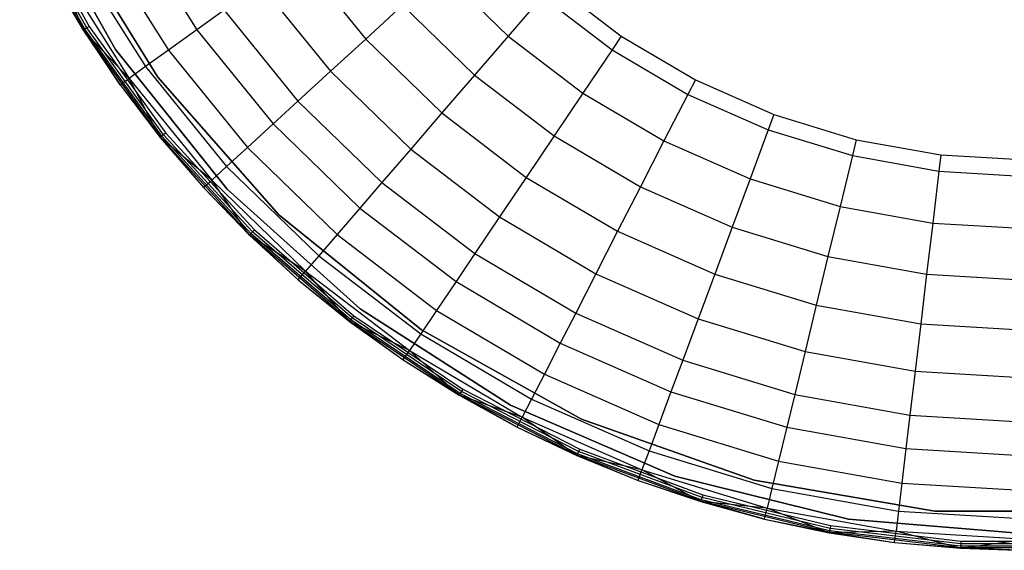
# Model space of a CAD drawing. Extents: x -18.9 to 18.9, y -18.9 to 18.9.
# Tile 1 of 52: x -17.1 to -0.4, y -18.9 to -9.9. Entities that reach past the tile are written whole.
import ezdxf

# ---------------------------------------------------------------- set-up
doc = ezdxf.new("R2010")
doc.units = 0
doc.header["$LTSCALE"] = 2.54
doc.layers.get('0').update_dxf_attribs({"color": 13, "linetype": 'CONTINUOUS'})

# ---------------------------------------------------------------- blocks, each defined once
blk = doc.blocks.new('SATELLITE-S-SENSOR-8011-80')
at = {"color": 0}
for p, q in [((3.74, -10.433, 8.199), (2.253, -7.788, 8.199)), ((2.253, -7.788, 8.079), (3.74, -10.433, 8.079)), ((3.74, -10.433, 8.199), (2.253, -7.788, 8.199)), ((3.2, -10.1, 8.157), (2.117, -8.137, 8.157)), ((3.2, -10.1, 8.157), (2.117, -8.137, 8.157)), ((3.222, -10.086, 8.116), (2.141, -8.126, 8.116)), ((3.222, -10.086, 8.116), (2.141, -8.126, 8.116)), ((3.255, -10.065, 8.089), (2.177, -8.109, 8.089)), ((3.255, -10.065, 8.089), (2.177, -8.109, 8.089)), ((2.22, -8.088, 8.079), (3.296, -10.04, 8.079)), ((2.22, -8.088, 8.079), (3.296, -10.04, 8.079)), ((2.829, -8.254, 8.079), (4.459, -10.901, 8.079)), ((4.459, -10.901, 7.999), (2.829, -8.254, 7.999)), ((2.829, -8.254, 8.079), (4.459, -10.901, 8.079)), ((4.028, -8.364, 17.794), (5.123, -10.1, 17.794)), ((4.028, -8.364, 17.794), (5.123, -10.1, 17.794)), ((3.509, -8.65, 15.838), (4.642, -10.445, 15.838)), ((3.509, -8.65, 15.838), (4.642, -10.445, 15.838)), ((3.091, -8.88, 13.588), (4.254, -10.723, 13.588)), ((3.091, -8.88, 13.588), (4.254, -10.723, 13.588)), ((6.854, -8.858, 21.817), (7.988, -10.256, 21.817)), ((6.854, -8.858, 21.817), (7.988, -10.256, 21.817)), ((2.622, -9.139, 8.205), (3.193, -10.104, 8.205)), ((2.622, -9.139, 8.205), (3.2, -10.1, 8.157)), ((2.622, -9.139, 8.205), (3.193, -10.104, 8.205)), ((2.622, -9.139, 8.205), (3.2, -10.1, 8.157)), ((3.193, -10.104, 8.205), (2.79, -9.046, 11.042)), ((3.193, -10.104, 8.205), (2.79, -9.046, 11.042)), ((2.79, -9.046, 11.042), (3.975, -10.923, 11.042)), ((2.79, -9.046, 11.042), (3.975, -10.923, 11.042)), ((9.259, -9.093, 23.412), (10.404, -10.205, 23.412)), ((9.259, -9.093, 23.412), (10.404, -10.205, 23.412)), ((6.197, -9.329, 20.65), (7.392, -10.801, 20.65)), ((6.197, -9.329, 20.65), (7.392, -10.801, 20.65)), ((11.164, -9.323, 23.979), (12.323, -10.208, 23.979)), ((11.164, -9.323, 23.979), (12.323, -10.208, 23.979)), ((8.614, -9.683, 22.732), (7.988, -10.256, 21.817)), ((8.614, -9.683, 22.732), (7.988, -10.256, 21.817)), ((8.614, -9.683, 22.732), (9.834, -10.867, 22.732)), ((8.614, -9.683, 22.732), (9.834, -10.867, 22.732)), ((10.983, -9.533, 23.876), (10.404, -10.205, 23.412)), ((10.983, -9.533, 23.876), (10.404, -10.205, 23.412)), ((10.983, -9.533, 23.876), (12.168, -10.438, 23.876)), ((10.983, -9.533, 23.876), (12.168, -10.438, 23.876)), ((5.588, -9.766, 19.216), (5.123, -10.1, 17.794)), ((5.588, -9.766, 19.216), (5.123, -10.1, 17.794)), ((5.588, -9.766, 19.216), (6.838, -11.308, 19.216)), ((5.588, -9.766, 19.216), (6.838, -11.308, 19.216)), ((3.193, -10.104, 8.205), (3.2, -10.1, 8.157)), ((3.193, -10.104, 8.205), (3.2, -10.1, 8.157)), ((3.975, -10.923, 11.042), (3.193, -10.104, 8.205)), ((3.193, -10.104, 8.205), (3.82, -11.035, 8.205)), ((3.975, -10.923, 11.042), (3.193, -10.104, 8.205)), ((3.193, -10.104, 8.205), (3.82, -11.035, 8.205)), ((3.222, -10.086, 8.116), (3.2, -10.1, 8.157)), ((3.222, -10.086, 8.116), (3.2, -10.1, 8.157)), ((3.82, -11.035, 8.205), (3.2, -10.1, 8.157)), ((4.506, -11.922, 8.157), (3.2, -10.1, 8.157)), ((3.82, -11.035, 8.205), (3.2, -10.1, 8.157)), ((4.506, -11.922, 8.157), (3.2, -10.1, 8.157)), ((3.255, -10.065, 8.089), (3.222, -10.086, 8.116)), ((3.255, -10.065, 8.089), (3.222, -10.086, 8.116)), ((4.527, -11.905, 8.116), (3.222, -10.086, 8.116)), ((4.527, -11.905, 8.116), (3.222, -10.086, 8.116)), ((3.296, -10.04, 8.079), (3.255, -10.065, 8.089)), ((3.296, -10.04, 8.079), (3.255, -10.065, 8.089)), ((4.558, -11.88, 8.089), (3.255, -10.065, 8.089)), ((4.558, -11.88, 8.089), (3.255, -10.065, 8.089)), ((3.296, -10.04, 8.079), (4.595, -11.85, 8.079)), ((3.296, -10.04, 8.079), (4.595, -11.85, 8.079)), ((5.123, -10.1, 17.794), (4.642, -10.445, 15.838)), ((5.123, -10.1, 17.794), (4.642, -10.445, 15.838)), ((5.123, -10.1, 17.794), (6.417, -11.693, 17.794)), ((5.123, -10.1, 17.794), (6.417, -11.693, 17.794)), ((7.988, -10.256, 21.817), (7.392, -10.801, 20.65)), ((7.988, -10.256, 21.817), (7.392, -10.801, 20.65)), ((7.988, -10.256, 21.817), (9.28, -11.51, 21.817)), ((7.988, -10.256, 21.817), (9.28, -11.51, 21.817)), ((10.404, -10.205, 23.412), (9.834, -10.867, 22.732)), ((10.404, -10.205, 23.412), (9.834, -10.867, 22.732)), ((10.404, -10.205, 23.412), (11.673, -11.174, 23.412)), ((10.404, -10.205, 23.412), (11.673, -11.174, 23.412)), ((12.323, -10.208, 23.979), (12.168, -10.438, 23.876)), ((12.323, -10.208, 23.979), (12.168, -10.438, 23.876)), ((12.323, -10.208, 23.979), (13.579, -10.949, 23.979)), ((12.323, -10.208, 23.979), (13.579, -10.949, 23.979)), ((5.636, -12.801, 8.199), (3.74, -10.433, 8.199)), ((3.74, -10.433, 8.199), (3.74, -10.433, 8.079)), ((3.74, -10.433, 8.079), (5.636, -12.801, 8.079)), ((3.74, -10.433, 8.199), (3.74, -10.433, 8.079)), ((5.636, -12.801, 8.199), (3.74, -10.433, 8.199)), ((4.642, -10.445, 15.838), (4.254, -10.723, 13.588)), ((4.642, -10.445, 15.838), (4.254, -10.723, 13.588)), ((4.642, -10.445, 15.838), (5.98, -12.093, 15.838)), ((4.642, -10.445, 15.838), (5.98, -12.093, 15.838)), ((12.168, -10.438, 23.876), (11.673, -11.174, 23.412)), ((12.168, -10.438, 23.876), (11.673, -11.174, 23.412)), ((12.168, -10.438, 23.876), (13.452, -11.196, 23.876)), ((12.168, -10.438, 23.876), (13.452, -11.196, 23.876)), ((4.254, -10.723, 13.588), (3.975, -10.923, 11.042)), ((4.254, -10.723, 13.588), (3.975, -10.923, 11.042)), ((4.254, -10.723, 13.588), (5.627, -12.415, 13.588)), ((4.254, -10.723, 13.588), (5.627, -12.415, 13.588)), ((7.392, -10.801, 20.65), (6.838, -11.308, 19.216)), ((7.392, -10.801, 20.65), (6.838, -11.308, 19.216)), ((7.392, -10.801, 20.65), (8.752, -12.122, 20.65)), ((7.392, -10.801, 20.65), (8.752, -12.122, 20.65)), ((3.82, -11.035, 8.205), (3.975, -10.923, 11.042)), ((3.82, -11.035, 8.205), (3.975, -10.923, 11.042)), ((3.975, -10.923, 11.042), (5.374, -12.647, 11.042)), ((4.5, -11.927, 8.205), (3.975, -10.923, 11.042)), ((3.975, -10.923, 11.042), (5.374, -12.647, 11.042)), ((4.5, -11.927, 8.205), (3.975, -10.923, 11.042)), ((4.459, -10.901, 8.079), (6.513, -13.236, 8.079)), ((4.459, -10.901, 7.999), (4.459, -10.901, 8.079)), ((6.513, -13.236, 7.999), (4.459, -10.901, 7.999)), ((4.459, -10.901, 7.999), (4.459, -10.901, 8.079)), ((4.459, -10.901, 8.079), (6.513, -13.236, 8.079)), ((9.834, -10.867, 22.732), (9.28, -11.51, 21.817)), ((9.834, -10.867, 22.732), (9.28, -11.51, 21.817)), ((9.834, -10.867, 22.732), (11.185, -11.898, 22.732)), ((9.834, -10.867, 22.732), (11.185, -11.898, 22.732)), ((13.579, -10.949, 23.979), (13.452, -11.196, 23.876)), ((13.579, -10.949, 23.979), (13.452, -11.196, 23.876)), ((13.579, -10.949, 23.979), (14.913, -11.537, 23.979)), ((13.579, -10.949, 23.979), (14.913, -11.537, 23.979)), ((3.82, -11.035, 8.205), (4.5, -11.927, 8.205)), ((3.82, -11.035, 8.205), (4.506, -11.922, 8.157)), ((3.82, -11.035, 8.205), (4.5, -11.927, 8.205)), ((3.82, -11.035, 8.205), (4.506, -11.922, 8.157)), ((11.673, -11.174, 23.412), (11.185, -11.898, 22.732)), ((11.673, -11.174, 23.412), (11.185, -11.898, 22.732)), ((11.673, -11.174, 23.412), (13.047, -11.985, 23.412)), ((11.673, -11.174, 23.412), (13.047, -11.985, 23.412)), ((6.838, -11.308, 19.216), (6.417, -11.693, 17.794)), ((6.838, -11.308, 19.216), (6.417, -11.693, 17.794)), ((6.838, -11.308, 19.216), (8.262, -12.69, 19.216)), ((6.838, -11.308, 19.216), (8.262, -12.69, 19.216)), ((13.452, -11.196, 23.876), (13.047, -11.985, 23.412)), ((13.452, -11.196, 23.876), (13.047, -11.985, 23.412)), ((13.452, -11.196, 23.876), (14.817, -11.797, 23.876)), ((13.452, -11.196, 23.876), (14.817, -11.797, 23.876)), ((9.28, -11.51, 21.817), (8.752, -12.122, 20.65)), ((9.28, -11.51, 21.817), (8.752, -12.122, 20.65)), ((9.28, -11.51, 21.817), (10.711, -12.602, 21.817)), ((9.28, -11.51, 21.817), (10.711, -12.602, 21.817)), ((14.913, -11.537, 23.979), (14.817, -11.797, 23.876)), ((14.913, -11.537, 23.979), (14.817, -11.797, 23.876)), ((14.913, -11.537, 23.979), (16.308, -11.963, 23.979)), ((14.913, -11.537, 23.979), (16.308, -11.963, 23.979)), ((4.595, -11.85, 8.079), (4.558, -11.88, 8.089)), ((4.595, -11.85, 8.079), (4.558, -11.88, 8.089)), ((4.595, -11.85, 8.079), (6.099, -13.494, 8.079)), ((4.595, -11.85, 8.079), (6.099, -13.494, 8.079)), ((6.417, -11.693, 17.794), (5.98, -12.093, 15.838)), ((6.417, -11.693, 17.794), (5.98, -12.093, 15.838)), ((6.417, -11.693, 17.794), (7.889, -13.123, 17.794)), ((6.417, -11.693, 17.794), (7.889, -13.123, 17.794)), ((14.817, -11.797, 23.876), (14.508, -12.629, 23.412)), ((14.817, -11.797, 23.876), (14.508, -12.629, 23.412)), ((14.817, -11.797, 23.876), (16.243, -12.233, 23.876)), ((14.817, -11.797, 23.876), (16.243, -12.233, 23.876)), ((4.5, -11.927, 8.205), (4.506, -11.922, 8.157)), ((4.5, -11.927, 8.205), (4.506, -11.922, 8.157)), ((4.5, -11.927, 8.205), (5.233, -12.776, 8.205)), ((5.374, -12.647, 11.042), (4.5, -11.927, 8.205)), ((5.374, -12.647, 11.042), (4.5, -11.927, 8.205)), ((4.5, -11.927, 8.205), (5.233, -12.776, 8.205)), ((4.527, -11.905, 8.116), (4.506, -11.922, 8.157)), ((4.527, -11.905, 8.116), (4.506, -11.922, 8.157)), ((4.506, -11.922, 8.157), (5.233, -12.776, 8.205)), ((6.02, -13.576, 8.157), (4.506, -11.922, 8.157)), ((4.506, -11.922, 8.157), (5.233, -12.776, 8.205)), ((6.02, -13.576, 8.157), (4.506, -11.922, 8.157)), ((4.558, -11.88, 8.089), (4.527, -11.905, 8.116)), ((4.558, -11.88, 8.089), (4.527, -11.905, 8.116)), ((6.038, -13.557, 8.116), (4.527, -11.905, 8.116)), ((6.038, -13.557, 8.116), (4.527, -11.905, 8.116)), ((6.066, -13.528, 8.089), (4.558, -11.88, 8.089)), ((6.066, -13.528, 8.089), (4.558, -11.88, 8.089)), ((11.185, -11.898, 22.732), (10.711, -12.602, 21.817)), ((11.185, -11.898, 22.732), (10.711, -12.602, 21.817)), ((11.185, -11.898, 22.732), (12.648, -12.762, 22.732)), ((11.185, -11.898, 22.732), (12.648, -12.762, 22.732)), ((13.047, -11.985, 23.412), (12.648, -12.762, 22.732)), ((13.047, -11.985, 23.412), (12.648, -12.762, 22.732)), ((13.047, -11.985, 23.412), (14.508, -12.629, 23.412)), ((13.047, -11.985, 23.412), (14.508, -12.629, 23.412)), ((16.308, -11.963, 23.979), (16.243, -12.233, 23.876)), ((16.308, -11.963, 23.979), (16.243, -12.233, 23.876)), ((16.308, -11.963, 23.979), (17.743, -12.221, 23.979)), ((16.308, -11.963, 23.979), (17.743, -12.221, 23.979)), ((5.98, -12.093, 15.838), (5.627, -12.415, 13.588)), ((5.98, -12.093, 15.838), (5.627, -12.415, 13.588)), ((5.98, -12.093, 15.838), (7.503, -13.572, 15.838)), ((5.98, -12.093, 15.838), (7.503, -13.572, 15.838)), ((8.752, -12.122, 20.65), (8.262, -12.69, 19.216)), ((8.752, -12.122, 20.65), (8.262, -12.69, 19.216)), ((8.752, -12.122, 20.65), (10.259, -13.273, 20.65)), ((8.752, -12.122, 20.65), (10.259, -13.273, 20.65)), ((16.243, -12.233, 23.876), (16.034, -13.095, 23.412)), ((16.243, -12.233, 23.876), (16.034, -13.095, 23.412)), ((16.243, -12.233, 23.876), (17.71, -12.497, 23.876)), ((16.243, -12.233, 23.876), (17.71, -12.497, 23.876)), ((17.743, -12.221, 23.979), (17.71, -12.497, 23.876)), ((17.743, -12.221, 23.979), (17.71, -12.497, 23.876)), ((17.743, -12.221, 23.979), (19.199, -12.307, 23.979)), ((17.743, -12.221, 23.979), (19.199, -12.307, 23.979)), ((5.627, -12.415, 13.588), (5.374, -12.647, 11.042)), ((5.627, -12.415, 13.588), (5.374, -12.647, 11.042)), ((5.627, -12.415, 13.588), (7.191, -13.933, 13.588)), ((5.627, -12.415, 13.588), (7.191, -13.933, 13.588)), ((17.71, -12.497, 23.876), (17.605, -13.377, 23.412)), ((17.71, -12.497, 23.876), (17.605, -13.377, 23.412)), ((17.71, -12.497, 23.876), (19.199, -12.585, 23.876)), ((17.71, -12.497, 23.876), (19.199, -12.585, 23.876)), ((5.233, -12.776, 8.205), (5.374, -12.647, 11.042)), ((5.233, -12.776, 8.205), (5.374, -12.647, 11.042)), ((6.014, -13.581, 8.205), (5.374, -12.647, 11.042)), ((6.014, -13.581, 8.205), (5.374, -12.647, 11.042)), ((5.374, -12.647, 11.042), (6.967, -14.194, 11.042)), ((5.374, -12.647, 11.042), (6.967, -14.194, 11.042)), ((8.262, -12.69, 19.216), (7.889, -13.123, 17.794)), ((8.262, -12.69, 19.216), (7.889, -13.123, 17.794)), ((8.262, -12.69, 19.216), (9.84, -13.895, 19.216)), ((8.262, -12.69, 19.216), (9.84, -13.895, 19.216)), ((10.711, -12.602, 21.817), (10.259, -13.273, 20.65)), ((10.711, -12.602, 21.817), (10.259, -13.273, 20.65)), ((10.711, -12.602, 21.817), (12.261, -13.517, 21.817)), ((10.711, -12.602, 21.817), (12.261, -13.517, 21.817)), ((14.508, -12.629, 23.412), (14.204, -13.447, 22.732)), ((14.508, -12.629, 23.412), (14.204, -13.447, 22.732)), ((14.508, -12.629, 23.412), (16.034, -13.095, 23.412)), ((14.508, -12.629, 23.412), (16.034, -13.095, 23.412)), ((5.233, -12.776, 8.205), (6.014, -13.581, 8.205)), ((5.233, -12.776, 8.205), (6.014, -13.581, 8.205)), ((5.233, -12.776, 8.205), (6.02, -13.576, 8.157)), ((5.233, -12.776, 8.205), (6.02, -13.576, 8.157)), ((7.891, -14.831, 8.199), (5.636, -12.801, 8.199)), ((5.636, -12.801, 8.199), (5.636, -12.801, 8.079)), ((5.636, -12.801, 8.079), (7.891, -14.831, 8.079)), ((5.636, -12.801, 8.199), (5.636, -12.801, 8.079)), ((7.891, -14.831, 8.199), (5.636, -12.801, 8.199)), ((12.648, -12.762, 22.732), (12.261, -13.517, 21.817)), ((12.648, -12.762, 22.732), (12.261, -13.517, 21.817)), ((12.648, -12.762, 22.732), (14.204, -13.447, 22.732)), ((12.648, -12.762, 22.732), (14.204, -13.447, 22.732)), ((7.889, -13.123, 17.794), (7.503, -13.572, 15.838)), ((7.889, -13.123, 17.794), (7.503, -13.572, 15.838)), ((7.889, -13.123, 17.794), (9.521, -14.369, 17.794)), ((7.889, -13.123, 17.794), (9.521, -14.369, 17.794)), ((16.034, -13.095, 23.412), (15.829, -13.944, 22.732)), ((16.034, -13.095, 23.412), (15.829, -13.944, 22.732)), ((16.034, -13.095, 23.412), (17.605, -13.377, 23.412)), ((16.034, -13.095, 23.412), (17.605, -13.377, 23.412)), ((6.513, -13.236, 8.079), (8.933, -15.189, 8.079)), ((8.933, -15.189, 7.999), (6.513, -13.236, 7.999)), ((6.513, -13.236, 7.999), (6.513, -13.236, 8.079)), ((6.513, -13.236, 8.079), (8.933, -15.189, 8.079)), ((6.513, -13.236, 7.999), (6.513, -13.236, 8.079)), ((10.259, -13.273, 20.65), (9.84, -13.895, 19.216)), ((10.259, -13.273, 20.65), (9.84, -13.895, 19.216)), ((10.259, -13.273, 20.65), (11.892, -14.237, 20.65)), ((10.259, -13.273, 20.65), (11.892, -14.237, 20.65)), ((6.066, -13.528, 8.089), (6.038, -13.557, 8.116)), ((6.066, -13.528, 8.089), (6.038, -13.557, 8.116)), ((6.099, -13.494, 8.079), (6.066, -13.528, 8.089)), ((6.099, -13.494, 8.079), (6.066, -13.528, 8.089)), ((7.758, -14.987, 8.089), (6.066, -13.528, 8.089)), ((7.758, -14.987, 8.089), (6.066, -13.528, 8.089)), ((6.099, -13.494, 8.079), (7.787, -14.949, 8.079)), ((6.099, -13.494, 8.079), (7.787, -14.949, 8.079)), ((12.261, -13.517, 21.817), (11.892, -14.237, 20.65)), ((12.261, -13.517, 21.817), (11.892, -14.237, 20.65)), ((12.261, -13.517, 21.817), (13.908, -14.243, 21.817)), ((12.261, -13.517, 21.817), (13.908, -14.243, 21.817)), ((14.204, -13.447, 22.732), (13.908, -14.243, 21.817)), ((14.204, -13.447, 22.732), (13.908, -14.243, 21.817)), ((14.204, -13.447, 22.732), (15.829, -13.944, 22.732)), ((14.204, -13.447, 22.732), (15.829, -13.944, 22.732)), ((17.605, -13.377, 23.412), (17.502, -14.244, 22.732)), ((17.605, -13.377, 23.412), (17.502, -14.244, 22.732)), ((17.605, -13.377, 23.412), (19.199, -13.472, 23.412)), ((17.605, -13.377, 23.412), (19.199, -13.472, 23.412)), ((6.014, -13.581, 8.205), (6.02, -13.576, 8.157)), ((6.014, -13.581, 8.205), (6.02, -13.576, 8.157)), ((6.014, -13.581, 8.205), (6.842, -14.339, 8.205)), ((6.967, -14.194, 11.042), (6.014, -13.581, 8.205)), ((6.967, -14.194, 11.042), (6.014, -13.581, 8.205)), ((6.014, -13.581, 8.205), (6.842, -14.339, 8.205)), ((6.038, -13.557, 8.116), (6.02, -13.576, 8.157)), ((6.038, -13.557, 8.116), (6.02, -13.576, 8.157)), ((6.842, -14.339, 8.205), (6.02, -13.576, 8.157)), ((6.842, -14.339, 8.205), (6.02, -13.576, 8.157)), ((7.718, -15.039, 8.157), (6.02, -13.576, 8.157)), ((7.718, -15.039, 8.157), (6.02, -13.576, 8.157)), ((7.733, -15.018, 8.116), (6.038, -13.557, 8.116)), ((7.733, -15.018, 8.116), (6.038, -13.557, 8.116)), ((7.503, -13.572, 15.838), (7.191, -13.933, 13.588)), ((7.503, -13.572, 15.838), (7.191, -13.933, 13.588)), ((7.503, -13.572, 15.838), (9.19, -14.86, 15.838)), ((7.503, -13.572, 15.838), (9.19, -14.86, 15.838)), ((7.191, -13.933, 13.588), (6.967, -14.194, 11.042)), ((7.191, -13.933, 13.588), (6.967, -14.194, 11.042)), ((7.191, -13.933, 13.588), (8.923, -15.256, 13.588)), ((7.191, -13.933, 13.588), (8.923, -15.256, 13.588)), ((9.84, -13.895, 19.216), (9.521, -14.369, 17.794)), ((9.84, -13.895, 19.216), (9.521, -14.369, 17.794)), ((9.84, -13.895, 19.216), (11.549, -14.904, 19.216)), ((9.84, -13.895, 19.216), (11.549, -14.904, 19.216)), ((15.829, -13.944, 22.732), (15.63, -14.769, 21.817)), ((15.829, -13.944, 22.732), (15.63, -14.769, 21.817)), ((15.829, -13.944, 22.732), (17.502, -14.244, 22.732)), ((15.829, -13.944, 22.732), (17.502, -14.244, 22.732)), ((6.842, -14.339, 8.205), (6.967, -14.194, 11.042)), ((6.842, -14.339, 8.205), (6.967, -14.194, 11.042)), ((7.713, -15.045, 8.205), (6.967, -14.194, 11.042)), ((6.967, -14.194, 11.042), (8.731, -15.541, 11.042)), ((7.713, -15.045, 8.205), (6.967, -14.194, 11.042)), ((6.967, -14.194, 11.042), (8.731, -15.541, 11.042)), ((6.842, -14.339, 8.205), (7.713, -15.045, 8.205)), ((6.842, -14.339, 8.205), (7.718, -15.039, 8.157)), ((6.842, -14.339, 8.205), (7.713, -15.045, 8.205)), ((6.842, -14.339, 8.205), (7.718, -15.039, 8.157)), ((11.892, -14.237, 20.65), (11.549, -14.904, 19.216)), ((11.892, -14.237, 20.65), (11.549, -14.904, 19.216)), ((11.892, -14.237, 20.65), (13.627, -15.001, 20.65)), ((11.892, -14.237, 20.65), (13.627, -15.001, 20.65)), ((13.908, -14.243, 21.817), (13.627, -15.001, 20.65)), ((13.908, -14.243, 21.817), (13.627, -15.001, 20.65)), ((13.908, -14.243, 21.817), (15.63, -14.769, 21.817)), ((13.908, -14.243, 21.817), (15.63, -14.769, 21.817)), ((17.502, -14.244, 22.732), (17.402, -15.087, 21.817)), ((17.502, -14.244, 22.732), (17.402, -15.087, 21.817)), ((17.502, -14.244, 22.732), (19.199, -14.345, 22.732)), ((17.502, -14.244, 22.732), (19.199, -14.345, 22.732)), ((9.521, -14.369, 17.794), (9.19, -14.86, 15.838)), ((9.521, -14.369, 17.794), (9.19, -14.86, 15.838)), ((9.521, -14.369, 17.794), (11.288, -15.412, 17.794)), ((9.521, -14.369, 17.794), (11.288, -15.412, 17.794)), ((10.445, -16.468, 8.199), (7.891, -14.831, 8.199)), ((7.891, -14.831, 8.199), (7.891, -14.831, 8.079)), ((7.891, -14.831, 8.079), (10.445, -16.468, 8.079)), ((7.891, -14.831, 8.199), (7.891, -14.831, 8.079)), ((10.445, -16.468, 8.199), (7.891, -14.831, 8.199)), ((9.19, -14.86, 15.838), (8.923, -15.256, 13.588)), ((9.19, -14.86, 15.838), (8.923, -15.256, 13.588)), ((9.19, -14.86, 15.838), (11.018, -15.939, 15.838)), ((9.19, -14.86, 15.838), (11.018, -15.939, 15.838)), ((15.63, -14.769, 21.817), (15.44, -15.555, 20.65)), ((15.63, -14.769, 21.817), (15.44, -15.555, 20.65)), ((15.63, -14.769, 21.817), (17.402, -15.087, 21.817)), ((15.63, -14.769, 21.817), (17.402, -15.087, 21.817)), ((7.733, -15.018, 8.116), (7.718, -15.039, 8.157)), ((7.733, -15.018, 8.116), (7.718, -15.039, 8.157)), ((7.758, -14.987, 8.089), (7.733, -15.018, 8.116)), ((7.758, -14.987, 8.089), (7.733, -15.018, 8.116)), ((9.59, -16.269, 8.116), (7.733, -15.018, 8.116)), ((9.59, -16.269, 8.116), (7.733, -15.018, 8.116)), ((7.787, -14.949, 8.079), (7.758, -14.987, 8.089)), ((7.787, -14.949, 8.079), (7.758, -14.987, 8.089)), ((9.611, -16.235, 8.089), (7.758, -14.987, 8.089)), ((9.611, -16.235, 8.089), (7.758, -14.987, 8.089)), ((7.787, -14.949, 8.079), (9.635, -16.194, 8.079)), ((7.787, -14.949, 8.079), (9.635, -16.194, 8.079)), ((11.549, -14.904, 19.216), (11.288, -15.412, 17.794)), ((11.549, -14.904, 19.216), (11.288, -15.412, 17.794)), ((11.549, -14.904, 19.216), (13.365, -15.704, 19.216)), ((11.549, -14.904, 19.216), (13.365, -15.704, 19.216)), ((13.627, -15.001, 20.65), (13.365, -15.704, 19.216)), ((13.627, -15.001, 20.65), (13.365, -15.704, 19.216)), ((13.627, -15.001, 20.65), (15.44, -15.555, 20.65)), ((13.627, -15.001, 20.65), (15.44, -15.555, 20.65)), ((7.713, -15.045, 8.205), (7.718, -15.039, 8.157)), ((7.713, -15.045, 8.205), (7.718, -15.039, 8.157)), ((8.731, -15.541, 11.042), (7.713, -15.045, 8.205)), ((7.713, -15.045, 8.205), (8.624, -15.699, 8.205)), ((8.731, -15.541, 11.042), (7.713, -15.045, 8.205)), ((7.713, -15.045, 8.205), (8.624, -15.699, 8.205)), ((9.577, -16.291, 8.157), (7.718, -15.039, 8.157)), ((7.718, -15.039, 8.157), (8.624, -15.699, 8.205)), ((9.577, -16.291, 8.157), (7.718, -15.039, 8.157)), ((7.718, -15.039, 8.157), (8.624, -15.699, 8.205)), ((8.933, -15.189, 8.079), (11.647, -16.706, 8.079)), ((11.647, -16.706, 7.999), (8.933, -15.189, 7.999)), ((8.933, -15.189, 7.999), (8.933, -15.189, 8.079)), ((8.933, -15.189, 8.079), (11.647, -16.706, 8.079)), ((8.933, -15.189, 7.999), (8.933, -15.189, 8.079)), ((17.402, -15.087, 21.817), (17.306, -15.89, 20.65)), ((17.402, -15.087, 21.817), (17.306, -15.89, 20.65)), ((17.402, -15.087, 21.817), (19.199, -15.194, 21.817)), ((17.402, -15.087, 21.817), (19.199, -15.194, 21.817)), ((8.923, -15.256, 13.588), (8.731, -15.541, 11.042)), ((8.923, -15.256, 13.588), (8.731, -15.541, 11.042)), ((8.923, -15.256, 13.588), (10.8, -16.364, 13.588)), ((8.923, -15.256, 13.588), (10.8, -16.364, 13.588)), ((11.288, -15.412, 17.794), (11.018, -15.939, 15.838)), ((11.288, -15.412, 17.794), (11.018, -15.939, 15.838)), ((11.288, -15.412, 17.794), (13.166, -16.24, 17.794)), ((11.288, -15.412, 17.794), (13.166, -16.24, 17.794)), ((8.624, -15.699, 8.205), (8.731, -15.541, 11.042)), ((8.624, -15.699, 8.205), (8.731, -15.541, 11.042)), ((8.624, -15.699, 8.205), (9.573, -16.298, 8.205)), ((8.624, -15.699, 8.205), (9.577, -16.291, 8.157)), ((8.624, -15.699, 8.205), (9.573, -16.298, 8.205)), ((8.624, -15.699, 8.205), (9.577, -16.291, 8.157)), ((9.573, -16.298, 8.205), (8.731, -15.541, 11.042)), ((8.731, -15.541, 11.042), (10.643, -16.67, 11.042)), ((9.573, -16.298, 8.205), (8.731, -15.541, 11.042)), ((8.731, -15.541, 11.042), (10.643, -16.67, 11.042)), ((15.44, -15.555, 20.65), (15.264, -16.284, 19.216)), ((15.44, -15.555, 20.65), (15.264, -16.284, 19.216)), ((15.44, -15.555, 20.65), (17.306, -15.89, 20.65)), ((15.44, -15.555, 20.65), (17.306, -15.89, 20.65)), ((13.365, -15.704, 19.216), (13.166, -16.24, 17.794)), ((13.365, -15.704, 19.216), (13.166, -16.24, 17.794)), ((13.365, -15.704, 19.216), (15.264, -16.284, 19.216)), ((13.365, -15.704, 19.216), (15.264, -16.284, 19.216)), ((11.018, -15.939, 15.838), (10.8, -16.364, 13.588)), ((11.018, -15.939, 15.838), (10.8, -16.364, 13.588)), ((11.018, -15.939, 15.838), (12.96, -16.795, 15.838)), ((11.018, -15.939, 15.838), (12.96, -16.795, 15.838)), ((17.306, -15.89, 20.65), (17.217, -16.635, 19.216)), ((17.306, -15.89, 20.65), (17.217, -16.635, 19.216)), ((17.306, -15.89, 20.65), (19.199, -16.002, 20.65)), ((17.306, -15.89, 20.65), (19.199, -16.002, 20.65)), ((9.635, -16.194, 8.079), (9.611, -16.235, 8.089)), ((9.635, -16.194, 8.079), (9.611, -16.235, 8.089)), ((9.635, -16.194, 8.079), (11.617, -17.211, 8.079)), ((9.635, -16.194, 8.079), (11.617, -17.211, 8.079)), ((9.573, -16.298, 8.205), (9.577, -16.291, 8.157)), ((9.573, -16.298, 8.205), (9.577, -16.291, 8.157)), ((10.643, -16.67, 11.042), (9.573, -16.298, 8.205)), ((9.573, -16.298, 8.205), (10.555, -16.84, 8.205)), ((10.643, -16.67, 11.042), (9.573, -16.298, 8.205)), ((9.573, -16.298, 8.205), (10.555, -16.84, 8.205)), ((9.59, -16.269, 8.116), (9.577, -16.291, 8.157)), ((9.59, -16.269, 8.116), (9.577, -16.291, 8.157)), ((10.555, -16.84, 8.205), (9.577, -16.291, 8.157)), ((10.555, -16.84, 8.205), (9.577, -16.291, 8.157)), ((11.571, -17.315, 8.157), (9.577, -16.291, 8.157)), ((11.571, -17.315, 8.157), (9.577, -16.291, 8.157)), ((9.611, -16.235, 8.089), (9.59, -16.269, 8.116)), ((9.611, -16.235, 8.089), (9.59, -16.269, 8.116)), ((11.582, -17.291, 8.116), (9.59, -16.269, 8.116)), ((11.582, -17.291, 8.116), (9.59, -16.269, 8.116)), ((11.598, -17.255, 8.089), (9.611, -16.235, 8.089)), ((11.598, -17.255, 8.089), (9.611, -16.235, 8.089)), ((10.8, -16.364, 13.588), (10.643, -16.67, 11.042)), ((10.8, -16.364, 13.588), (10.643, -16.67, 11.042)), ((10.8, -16.364, 13.588), (12.794, -17.242, 13.588)), ((10.8, -16.364, 13.588), (12.794, -17.242, 13.588)), ((13.166, -16.24, 17.794), (12.96, -16.795, 15.838)), ((13.166, -16.24, 17.794), (12.96, -16.795, 15.838)), ((13.166, -16.24, 17.794), (15.13, -16.839, 17.794)), ((13.166, -16.24, 17.794), (15.13, -16.839, 17.794)), ((15.264, -16.284, 19.216), (15.13, -16.839, 17.794)), ((15.264, -16.284, 19.216), (15.13, -16.839, 17.794)), ((15.264, -16.284, 19.216), (17.217, -16.635, 19.216)), ((15.264, -16.284, 19.216), (17.217, -16.635, 19.216)), ((10.445, -16.468, 8.199), (10.445, -16.468, 8.079)), ((13.231, -17.669, 8.199), (10.445, -16.468, 8.199)), ((10.445, -16.468, 8.199), (10.445, -16.468, 8.079)), ((10.445, -16.468, 8.079), (13.231, -17.669, 8.079)), ((13.231, -17.669, 8.199), (10.445, -16.468, 8.199)), ((10.555, -16.84, 8.205), (10.643, -16.67, 11.042)), ((10.555, -16.84, 8.205), (10.643, -16.67, 11.042)), ((10.643, -16.67, 11.042), (12.674, -17.565, 11.042)), ((11.568, -17.322, 8.205), (10.643, -16.67, 11.042)), ((10.643, -16.67, 11.042), (12.674, -17.565, 11.042)), ((11.568, -17.322, 8.205), (10.643, -16.67, 11.042)), ((17.217, -16.635, 19.216), (17.15, -17.202, 17.794)), ((17.217, -16.635, 19.216), (17.15, -17.202, 17.794)), ((17.217, -16.635, 19.216), (19.199, -16.752, 19.216)), ((17.217, -16.635, 19.216), (19.199, -16.752, 19.216)), ((10.555, -16.84, 8.205), (11.568, -17.322, 8.205)), ((10.555, -16.84, 8.205), (11.571, -17.315, 8.157)), ((10.555, -16.84, 8.205), (11.571, -17.315, 8.157)), ((10.555, -16.84, 8.205), (11.568, -17.322, 8.205)), ((11.647, -16.706, 8.079), (14.579, -17.741, 8.079)), ((14.579, -17.741, 7.999), (11.647, -16.706, 7.999)), ((11.647, -16.706, 7.999), (11.647, -16.706, 8.079)), ((11.647, -16.706, 8.079), (14.579, -17.741, 8.079)), ((11.647, -16.706, 7.999), (11.647, -16.706, 8.079)), ((12.96, -16.795, 15.838), (12.794, -17.242, 13.588)), ((12.96, -16.795, 15.838), (12.794, -17.242, 13.588)), ((12.96, -16.795, 15.838), (14.99, -17.415, 15.838)), ((12.96, -16.795, 15.838), (14.99, -17.415, 15.838)), ((15.13, -16.839, 17.794), (14.99, -17.415, 15.838)), ((15.13, -16.839, 17.794), (14.99, -17.415, 15.838)), ((15.13, -16.839, 17.794), (17.15, -17.202, 17.794)), ((15.13, -16.839, 17.794), (17.15, -17.202, 17.794)), ((17.15, -17.202, 17.794), (17.08, -17.79, 15.838)), ((17.15, -17.202, 17.794), (17.08, -17.79, 15.838)), ((17.15, -17.202, 17.794), (19.199, -17.324, 17.794)), ((17.15, -17.202, 17.794), (19.199, -17.324, 17.794)), ((11.568, -17.322, 8.205), (11.571, -17.315, 8.157)), ((11.568, -17.322, 8.205), (11.571, -17.315, 8.157)), ((12.674, -17.565, 11.042), (11.568, -17.322, 8.205)), ((11.568, -17.322, 8.205), (12.608, -17.744, 8.205)), ((12.674, -17.565, 11.042), (11.568, -17.322, 8.205)), ((11.568, -17.322, 8.205), (12.608, -17.744, 8.205)), ((11.582, -17.291, 8.116), (11.571, -17.315, 8.157)), ((11.582, -17.291, 8.116), (11.571, -17.315, 8.157)), ((13.673, -18.096, 8.157), (11.571, -17.315, 8.157)), ((11.571, -17.315, 8.157), (12.608, -17.744, 8.205)), ((13.673, -18.096, 8.157), (11.571, -17.315, 8.157)), ((11.571, -17.315, 8.157), (12.608, -17.744, 8.205)), ((11.598, -17.255, 8.089), (11.582, -17.291, 8.116)), ((11.598, -17.255, 8.089), (11.582, -17.291, 8.116)), ((13.68, -18.071, 8.116), (11.582, -17.291, 8.116)), ((13.68, -18.071, 8.116), (11.582, -17.291, 8.116)), ((11.617, -17.211, 8.079), (11.598, -17.255, 8.089)), ((11.617, -17.211, 8.079), (11.598, -17.255, 8.089)), ((13.692, -18.033, 8.089), (11.598, -17.255, 8.089)), ((13.692, -18.033, 8.089), (11.598, -17.255, 8.089)), ((11.617, -17.211, 8.079), (13.706, -17.987, 8.079)), ((11.617, -17.211, 8.079), (13.706, -17.987, 8.079)), ((12.794, -17.242, 13.588), (12.674, -17.565, 11.042)), ((12.794, -17.242, 13.588), (12.674, -17.565, 11.042)), ((12.794, -17.242, 13.588), (14.878, -17.879, 13.588)), ((12.794, -17.242, 13.588), (14.878, -17.879, 13.588)), ((14.99, -17.415, 15.838), (14.878, -17.879, 13.588)), ((14.99, -17.415, 15.838), (14.878, -17.879, 13.588)), ((14.99, -17.415, 15.838), (17.08, -17.79, 15.838)), ((14.99, -17.415, 15.838), (17.08, -17.79, 15.838)), ((12.608, -17.744, 8.205), (12.674, -17.565, 11.042)), ((12.608, -17.744, 8.205), (12.674, -17.565, 11.042)), ((13.67, -18.103, 8.205), (12.674, -17.565, 11.042)), ((12.674, -17.565, 11.042), (14.798, -18.213, 11.042)), ((13.67, -18.103, 8.205), (12.674, -17.565, 11.042)), ((12.674, -17.565, 11.042), (14.798, -18.213, 11.042)), ((13.231, -17.669, 8.199), (13.231, -17.669, 8.079)), ((16.175, -18.403, 8.199), (13.231, -17.669, 8.199)), ((13.231, -17.669, 8.199), (13.231, -17.669, 8.079)), ((13.231, -17.669, 8.079), (16.175, -18.403, 8.079)), ((16.175, -18.403, 8.199), (13.231, -17.669, 8.199)), ((12.608, -17.744, 8.205), (13.67, -18.103, 8.205)), ((12.608, -17.744, 8.205), (13.673, -18.096, 8.157)), ((12.608, -17.744, 8.205), (13.67, -18.103, 8.205)), ((12.608, -17.744, 8.205), (13.673, -18.096, 8.157)), ((14.579, -17.741, 8.079), (17.644, -18.267, 8.079)), ((14.579, -17.741, 7.999), (14.579, -17.741, 8.079)), ((17.644, -18.267, 7.999), (14.579, -17.741, 7.999)), ((14.579, -17.741, 7.999), (14.579, -17.741, 8.079)), ((14.579, -17.741, 8.079), (17.644, -18.267, 8.079)), ((17.08, -17.79, 15.838), (17.023, -18.264, 13.588)), ((17.08, -17.79, 15.838), (17.023, -18.264, 13.588)), ((17.08, -17.79, 15.838), (19.199, -17.916, 15.838)), ((17.08, -17.79, 15.838), (19.199, -17.916, 15.838)), ((13.692, -18.033, 8.089), (13.68, -18.071, 8.116)), ((13.692, -18.033, 8.089), (13.68, -18.071, 8.116)), ((13.706, -17.987, 8.079), (13.692, -18.033, 8.089)), ((13.706, -17.987, 8.079), (13.692, -18.033, 8.089)), ((15.864, -18.557, 8.089), (13.692, -18.033, 8.089)), ((15.864, -18.557, 8.089), (13.692, -18.033, 8.089)), ((13.706, -17.987, 8.079), (15.872, -18.51, 8.079)), ((13.706, -17.987, 8.079), (15.872, -18.51, 8.079)), ((14.878, -17.879, 13.588), (14.798, -18.213, 11.042)), ((14.878, -17.879, 13.588), (14.798, -18.213, 11.042)), ((14.878, -17.879, 13.588), (17.023, -18.264, 13.588)), ((14.878, -17.879, 13.588), (17.023, -18.264, 13.588)), ((13.67, -18.103, 8.205), (13.673, -18.096, 8.157)), ((13.67, -18.103, 8.205), (13.673, -18.096, 8.157)), ((14.798, -18.213, 11.042), (13.67, -18.103, 8.205)), ((13.67, -18.103, 8.205), (14.753, -18.399, 8.205)), ((14.798, -18.213, 11.042), (13.67, -18.103, 8.205)), ((13.67, -18.103, 8.205), (14.753, -18.399, 8.205)), ((13.68, -18.071, 8.116), (13.673, -18.096, 8.157)), ((13.68, -18.071, 8.116), (13.673, -18.096, 8.157)), ((14.753, -18.399, 8.205), (13.673, -18.096, 8.157)), ((15.852, -18.622, 8.157), (13.673, -18.096, 8.157)), ((15.852, -18.622, 8.157), (13.673, -18.096, 8.157)), ((14.753, -18.399, 8.205), (13.673, -18.096, 8.157)), ((15.856, -18.597, 8.116), (13.68, -18.071, 8.116)), ((15.856, -18.597, 8.116), (13.68, -18.071, 8.116)), ((14.753, -18.399, 8.205), (14.798, -18.213, 11.042)), ((14.753, -18.399, 8.205), (14.798, -18.213, 11.042)), ((15.85, -18.63, 8.205), (14.798, -18.213, 11.042)), ((14.798, -18.213, 11.042), (16.983, -18.606, 11.042)), ((14.798, -18.213, 11.042), (16.983, -18.606, 11.042)), ((15.85, -18.63, 8.205), (14.798, -18.213, 11.042)), ((17.023, -18.264, 13.588), (16.983, -18.606, 11.042)), ((17.023, -18.264, 13.588), (16.983, -18.606, 11.042)), ((17.023, -18.264, 13.588), (19.199, -18.394, 13.588)), ((17.023, -18.264, 13.588), (19.199, -18.394, 13.588)), ((17.644, -18.267, 8.079), (20.753, -18.267, 8.079)), ((17.644, -18.267, 7.999), (17.644, -18.267, 8.079)), ((20.753, -18.267, 7.999), (17.644, -18.267, 7.999)), ((17.644, -18.267, 7.999), (17.644, -18.267, 8.079)), ((17.644, -18.267, 8.079), (20.753, -18.267, 8.079)), ((14.753, -18.399, 8.205), (15.85, -18.63, 8.205)), ((14.753, -18.399, 8.205), (15.852, -18.622, 8.157)), ((14.753, -18.399, 8.205), (15.85, -18.63, 8.205)), ((14.753, -18.399, 8.205), (15.852, -18.622, 8.157)), ((15.872, -18.51, 8.079), (15.864, -18.557, 8.089)), ((15.872, -18.51, 8.079), (15.864, -18.557, 8.089)), ((15.872, -18.51, 8.079), (18.085, -18.774, 8.079)), ((15.872, -18.51, 8.079), (18.085, -18.774, 8.079)), ((16.175, -18.403, 8.199), (16.175, -18.403, 8.079)), ((19.199, -18.65, 8.199), (16.175, -18.403, 8.199)), ((16.175, -18.403, 8.199), (16.175, -18.403, 8.079)), ((16.175, -18.403, 8.079), (19.199, -18.65, 8.079)), ((19.199, -18.65, 8.199), (16.175, -18.403, 8.199)), ((16.983, -18.606, 11.042), (15.85, -18.63, 8.205)), ((16.983, -18.606, 11.042), (15.85, -18.63, 8.205)), ((15.85, -18.63, 8.205), (15.852, -18.622, 8.157)), ((15.85, -18.63, 8.205), (15.852, -18.622, 8.157)), ((15.85, -18.63, 8.205), (16.96, -18.796, 8.205)), ((15.85, -18.63, 8.205), (16.96, -18.796, 8.205)), ((15.856, -18.597, 8.116), (15.852, -18.622, 8.157)), ((15.856, -18.597, 8.116), (15.852, -18.622, 8.157)), ((18.078, -18.887, 8.157), (15.852, -18.622, 8.157)), ((15.852, -18.622, 8.157), (16.96, -18.796, 8.205)), ((18.078, -18.887, 8.157), (15.852, -18.622, 8.157)), ((15.852, -18.622, 8.157), (16.96, -18.796, 8.205)), ((15.864, -18.557, 8.089), (15.856, -18.597, 8.116)), ((15.864, -18.557, 8.089), (15.856, -18.597, 8.116)), ((18.079, -18.861, 8.116), (15.856, -18.597, 8.116)), ((18.079, -18.861, 8.116), (15.856, -18.597, 8.116)), ((18.082, -18.821, 8.089), (15.864, -18.557, 8.089)), ((18.082, -18.821, 8.089), (15.864, -18.557, 8.089)), ((16.96, -18.796, 8.205), (16.983, -18.606, 11.042)), ((16.96, -18.796, 8.205), (16.983, -18.606, 11.042)), ((16.983, -18.606, 11.042), (19.199, -18.737, 11.042)), ((18.077, -18.895, 8.205), (16.983, -18.606, 11.042)), ((16.983, -18.606, 11.042), (19.199, -18.737, 11.042)), ((18.077, -18.895, 8.205), (16.983, -18.606, 11.042)), ((16.96, -18.796, 8.205), (18.077, -18.895, 8.205)), ((16.96, -18.796, 8.205), (18.078, -18.887, 8.157)), ((16.96, -18.796, 8.205), (18.077, -18.895, 8.205)), ((16.96, -18.796, 8.205), (18.078, -18.887, 8.157)), ((18.077, -18.895, 8.205), (19.199, -18.737, 11.042)), ((18.077, -18.895, 8.205), (19.199, -18.737, 11.042)), ((18.079, -18.861, 8.116), (18.078, -18.887, 8.157)), ((18.079, -18.861, 8.116), (18.078, -18.887, 8.157)), ((18.082, -18.821, 8.089), (18.079, -18.861, 8.116)), ((18.082, -18.821, 8.089), (18.079, -18.861, 8.116)), ((20.318, -18.861, 8.116), (18.079, -18.861, 8.116)), ((20.318, -18.861, 8.116), (18.079, -18.861, 8.116)), ((18.085, -18.774, 8.079), (18.082, -18.821, 8.089)), ((18.085, -18.774, 8.079), (18.082, -18.821, 8.089)), ((20.316, -18.821, 8.089), (18.082, -18.821, 8.089)), ((20.316, -18.821, 8.089), (18.082, -18.821, 8.089)), ((18.085, -18.774, 8.079), (20.313, -18.774, 8.079)), ((18.085, -18.774, 8.079), (20.313, -18.774, 8.079)), ((18.077, -18.895, 8.205), (18.078, -18.887, 8.157)), ((18.077, -18.895, 8.205), (18.078, -18.887, 8.157)), ((18.077, -18.895, 8.205), (19.199, -18.929, 8.205)), ((18.077, -18.895, 8.205), (19.199, -18.929, 8.205)), ((19.199, -18.929, 8.205), (18.078, -18.887, 8.157)), ((20.32, -18.887, 8.157), (18.078, -18.887, 8.157)), ((20.32, -18.887, 8.157), (18.078, -18.887, 8.157)), ((19.199, -18.929, 8.205), (18.078, -18.887, 8.157))]:
    blk.add_line(p, q, dxfattribs=at)

msp = doc.modelspace()

# ---------------------------------------------------------------- block references
at = {"color": 0}
msp.add_blockref('SATELLITE-S-SENSOR-8011-80', (-19.2, 0, -7.8), dxfattribs=at)

doc.saveas('drawing.dxf')
